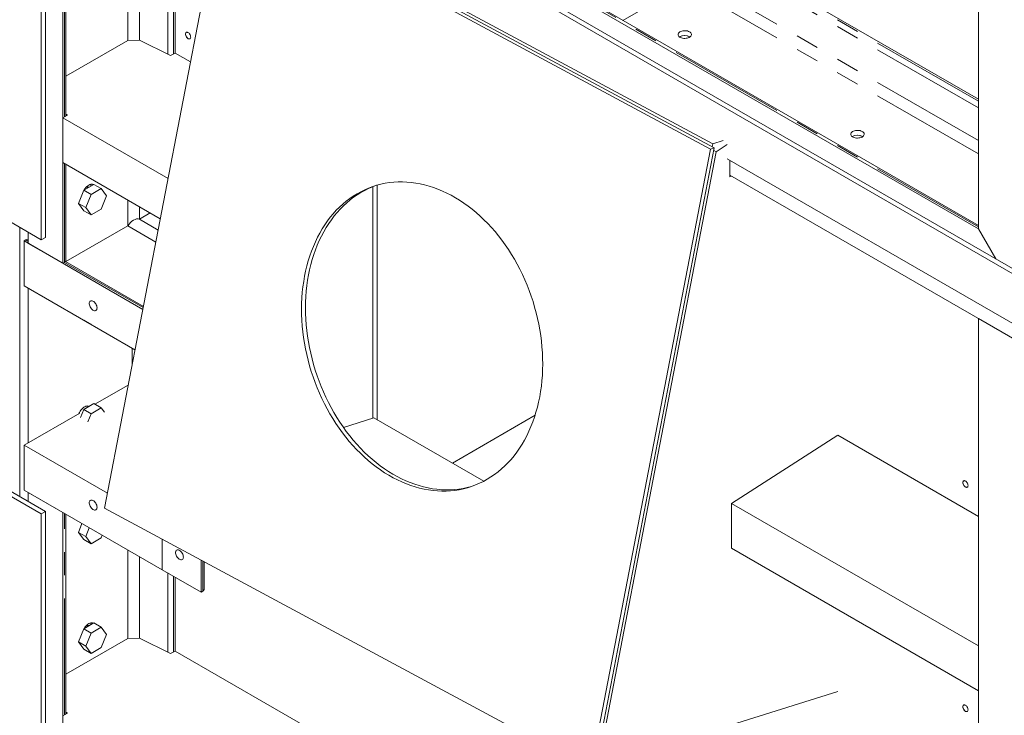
# Model space of a CAD drawing. Header units: millimetres. Extents: x 450 to 25135, y 150 to 17673.
# Tile 104 of 256: x 7221 to 8833, y 9357 to 10497. Entities that reach past the tile are written whole.
import ezdxf

# ---------------------------------------------------------------- set-up
doc = ezdxf.new("R2010")
doc.units = ezdxf.units.MM
doc.linetypes.add('SLD-Centrada-doble', pattern=[12.7, 6.35, -1.27, 1.27, -1.27, 1.27, -1.27])
doc.linetypes.add('SLD-Continua', pattern=[0])
doc.layers.add('OCULTA', color=8, linetype='SLD-Continua')

msp = doc.modelspace()

# ---------------------------------------------------------------- linework, layer by layer
at = {"layer": 'OCULTA', "linetype": 'SLD-Continua', "lineweight": 18, "ltscale": 30}
for p, q in [((7256, 11814.1), (7256, 10136.3)), ((8790.4, 10154.4), (7291.3, 11019.8)), ((8790.4, 10154.4), (7291.3, 11019.8)), ((8790.4, 10154.4), (7291.3, 11019.8)), ((8847, 10080.9), (7256, 10999.4)), ((8854, 10085), (7263, 11003.5)), ((8790.4, 10926), (8790.4, 10154.4)), ((8790.4, 10926), (8790.4, 10154.4)), ((8790.4, 10926), (8790.4, 10154.4)), ((7263, 10913.6), (7263, 10140.4)), ((7291.3, 10097.9), (7291.3, 10872.8)), ((7296.2, 10339.1), (7296.2, 10870)), ((7475.2, 10442.5), (7475.2, 10766.7)), ((7359.5, 9696.8), (7555.2, 10713.5)), ((7555.2, 10713.5), (8351.5, 10285.1)), ((7561.6, 10715.5), (8358, 10287.2)), ((8355.3, 10293.6), (7566.3, 10718)), ((8790.4, 10366.7), (8330.8, 10632)), ((8790.4, 10366.7), (8330.8, 10632)), ((8790.4, 10366.7), (8330.8, 10632)), ((8208.3, 10496), (8309.7, 10554.5)), ((8208.3, 10496), (8309.7, 10554.5)), ((8208.3, 10496), (8309.7, 10554.5)), ((8790.4, 10160), (8151.8, 10528.7)), ((8790.4, 10160), (8151.8, 10528.7)), ((8790.4, 10160), (8151.8, 10528.7)), ((7397.6, 10463), (7416.6, 10463.4)), ((7467.8, 10438.2), (7416.6, 10463.4)), ((8317.3, 10469.1), (8318, 10468.7)), ((7397.6, 10463), (7296.2, 10404.4)), ((7475.2, 10442.5), (7467.8, 10438.2)), ((7475.2, 10442.5), (7500.2, 10428)), ((7298.7, 10340.6), (7291.3, 10336.3)), ((7291.3, 10262.9), (7291.3, 10336.3)), ((7291.3, 10336.3), (7463.5, 10237)), ((7296.2, 10342.3), (7298.7, 10340.6)), ((8600.2, 10305.8), (8600.8, 10305.4)), ((8358, 10287.2), (8162.3, 9270.4)), ((8351.5, 10285.1), (8358, 10287.2)), ((8355.3, 10293.6), (8354.3, 10289.1)), ((8372.2, 10298.9), (8355.3, 10293.6)), ((8379.2, 10292.5), (8360.9, 10280.8)), ((8351.5, 10285.1), (8155.8, 9268.4)), ((8360.9, 10280.8), (8166.9, 9273.1)), ((8360.9, 10280.8), (8357.1, 10282.7)), ((7291.3, 10262.9), (7450.7, 10170.8)), ((7296.2, 10102.4), (7296.2, 10260.1)), ((8847, 9999.3), (8379.2, 10269.3)), ((8383.6, 10239.5), (8383.6, 10266.8)), ((8854, 9970.7), (8383.6, 10242.3)), ((8385.9, 10240.9), (8383.6, 10239.5)), ((7342.1, 10227.3), (7325.4, 10217.6)), ((7332.7, 10221.8), (7330.2, 10223.3)), ((7342.1, 10227.3), (7354.1, 10220.3)), ((7798.9, 9844.3), (7798.9, 10223.4)), ((7798.9, 9844.3), (7798.9, 10223.4)), ((7806, 9841.8), (7806, 10226)), ((7325.4, 10217.6), (7317, 10196)), ((7325.4, 10217.6), (7337.4, 10210.7)), ((7337.4, 10210.7), (7329, 10189.1)), ((7354.1, 10220.3), (7337.4, 10210.7)), ((7362.5, 10208.4), (7354.1, 10220.3)), ((7354.1, 10186.8), (7362.5, 10208.4)), ((7317, 10196), (7329, 10189.1)), ((7317, 10196), (7325.4, 10184.1)), ((7256, 10136.3), (7185.3, 10177.1)), ((7325.4, 10184.1), (7337.4, 10177.2)), ((7329, 10189.1), (7337.4, 10177.2)), ((7337.4, 10177.2), (7354.1, 10186.8)), ((7434.2, 10180.4), (7416.6, 10170.2)), ((7397.6, 10159.2), (7296.2, 10100.7)), ((7220.6, 9715.8), (7220.6, 10156.7)), ((7234.7, 10148.5), (7234.7, 10130.6)), ((8818.7, 10105.4), (8790.4, 10154.4)), ((8818.7, 10105.4), (8790.4, 10154.4)), ((8818.7, 10105.4), (8790.4, 10154.4)), ((8790.4, 10154.4), (8818.7, 10105.4)), ((8790.4, 10154.4), (8818.7, 10105.4)), ((8790.4, 10154.4), (8818.7, 10105.4)), ((7227.7, 10134.7), (7230.5, 10136.3)), ((7227.7, 10061.2), (7227.7, 10134.7)), ((7422.2, 10022.4), (7227.7, 10134.7)), ((7234.7, 10136.2), (7234, 10136.6)), ((7291.3, 10097.9), (7234.7, 10130.6)), ((7263, 10140.4), (7256, 10136.3)), ((7294.1, 10099.5), (7291.3, 10097.9)), ((7423.1, 10027.4), (7295.7, 10101)), ((7409.4, 9956.2), (7227.7, 10061.2)), ((7234.7, 10057.1), (7234.7, 9804)), ((7234.7, 10057.1), (7234.7, 9804)), ((7234.7, 10057.1), (7234.7, 9804)), ((7234.7, 10057.1), (7234.7, 9804)), ((7325, 10005), (7325.4, 10004.5)), ((7325.4, 10004.5), (7337.4, 9997.5)), ((7337.1, 9998), (7337.4, 9997.5)), ((7337.4, 9997.5), (7337.6, 9997.7)), ((8854, 9970.7), (8790.4, 10007.4)), ((8790.4, 7918.6), (8790.4, 10007.4)), ((7404.5, 9930.4), (7404.5, 9959.1)), ((7404.5, 9930.4), (7404.5, 9959.1)), ((7404.5, 9930.4), (7404.5, 9959.1)), ((7404.5, 9930.4), (7404.5, 9959.1)), ((7343.9, 9867), (7398.3, 9898.4)), ((7342.1, 9868), (7325.4, 9858.3)), ((7342.1, 9868), (7354.1, 9861)), ((7227.7, 9799.9), (7319, 9852.6)), ((7325.4, 9858.3), (7320.3, 9845.2)), ((7325.4, 9858.3), (7337.4, 9851.4)), ((7332.7, 9862.6), (7330.2, 9864.1)), ((7337.4, 9851.4), (7332.3, 9838.2)), ((7354.1, 9861), (7337.4, 9851.4)), ((7359.2, 9853.8), (7354.1, 9861)), ((7750.6, 9829.1), (7800.7, 9844.8)), ((7800.7, 9844.8), (7980.6, 9741)), ((8064.5, 9848.9), (7929.1, 9770.7)), ((8385.9, 9704.5), (8560.1, 9816.2)), ((8560.1, 9816.2), (8790.4, 9683.2)), ((7227.7, 9726.4), (7227.7, 9799.9)), ((7227.7, 9799.9), (7364.2, 9721.1)), ((7185.3, 9728), (7256, 9687.2)), ((7192.3, 9732.1), (7263, 9691.3)), ((7227.7, 9726.4), (7454, 9595.8)), ((7234.7, 9722.3), (7234.7, 9707.6)), ((7234.7, 9722.3), (7291.3, 9689.6)), ((7263, 9691.3), (7256, 9687.2)), ((7263, 9691.3), (7263, 8466.5)), ((7291.3, 8417.5), (7291.3, 9689.6)), ((8155.8, 9268.4), (7359.5, 9696.8)), ((8385.9, 9704.5), (8790.4, 9471)), ((8385.9, 9631), (8385.9, 9704.5)), ((7256, 9687.2), (7256, 8462.4)), ((7296.2, 9359.3), (7296.2, 9686.9)), ((7322.6, 9671.6), (7317, 9657.1)), ((7317, 9657.1), (7329, 9650.2)), ((7317, 9657.1), (7325.4, 9645.2)), ((7334.6, 9664.6), (7329, 9650.2)), ((7325.4, 9645.2), (7337.4, 9638.3)), ((7329, 9650.2), (7337.4, 9638.3)), ((7337.4, 9638.3), (7354.1, 9647.9)), ((7354.1, 9647.9), (7355.9, 9652.4)), ((7454, 9595.8), (7454, 9646)), ((7454, 9595.8), (7454, 9646)), ((8385.9, 9631), (8790.4, 9397.5)), ((7517.6, 9559), (7517.6, 9611.7)), ((7522.4, 9563.5), (7522.4, 9609.1)), ((7517.6, 9559), (7454, 9595.8)), ((7475.2, 9462.6), (7475.2, 9583.5)), ((7520.4, 9560.6), (7517.6, 9559)), ((7325.4, 9499), (7317, 9477.5)), ((7342.1, 9508.7), (7325.4, 9499)), ((7325.4, 9499), (7337.4, 9492.1)), ((7332.7, 9503.3), (7330.2, 9504.8)), ((7354.1, 9501.8), (7337.4, 9492.1)), ((7342.1, 9508.7), (7354.1, 9501.8)), ((7362.5, 9489.9), (7354.1, 9501.8)), ((7397.6, 9483.2), (7296.2, 9424.6)), ((7337.4, 9492.1), (7329, 9470.5)), ((7354.1, 9468.3), (7362.5, 9489.9)), ((7397.6, 9483.2), (7416.6, 9483.6)), ((7467.8, 9458.4), (7416.6, 9483.6)), ((7317, 9477.5), (7329, 9470.5)), ((7317, 9477.5), (7325.4, 9465.6)), ((7325.4, 9465.6), (7337.4, 9458.6)), ((7329, 9470.5), (7337.4, 9458.6)), ((7337.4, 9458.6), (7354.1, 9468.3)), ((8790.4, 9397.5), (8790.4, 9471)), ((7475.2, 9462.6), (7467.8, 9458.4)), ((7475.2, 9462.6), (8083.3, 9111.6)), ((8166.9, 9273.1), (8560.1, 9396.6)), ((7298.7, 9360.7), (7291.3, 9356.5)), ((7296.2, 9362.4), (7298.7, 9360.7))]:
    msp.add_line(p, q, dxfattribs=at)
at = {"layer": 'OCULTA', "linetype": 'SLD-Centrada-doble', "lineweight": 18, "ltscale": 30}
for p, q in [((7294.1, 10338), (7294.1, 10871.2)), ((7397.6, 10463), (7397.6, 10811.5)), ((7416.6, 10463.4), (7416.6, 10800.5)), ((7462.9, 10440.7), (7462.9, 10773.8)), ((7472.4, 10440.9), (7472.4, 10768.3)), ((8790.4, 10363.4), (8328, 10630.4)), ((8790.4, 10363.4), (8328, 10630.4)), ((8790.4, 10363.4), (8328, 10630.4)), ((8790.4, 10352.5), (8323, 10622.3)), ((8790.4, 10352.5), (8323, 10622.3)), ((8790.4, 10352.5), (8323, 10622.3)), ((8790.4, 10299), (8319.6, 10570.8)), ((8790.4, 10299), (8319.6, 10570.8)), ((8790.4, 10299), (8319.6, 10570.8)), ((8790.4, 10277.1), (8309.7, 10554.5)), ((8790.4, 10277.1), (8309.7, 10554.5)), ((8790.4, 10277.1), (8309.7, 10554.5)), ((8790.4, 10157.6), (8149.7, 10527.5)), ((8790.4, 10157.6), (8149.7, 10527.5)), ((8790.4, 10157.6), (8149.7, 10527.5)), ((7294.1, 10099.5), (7294.1, 10261.2)), ((7397.6, 10159.2), (7397.6, 10201.5)), ((7416.6, 10170.2), (7416.6, 10190.6)), ((7443.4, 10132.8), (7397.6, 10159.2)), ((7447.2, 10152.5), (7416.6, 10170.2)), ((7234.7, 10133.8), (7230.5, 10136.3)), ((7422.7, 10025.3), (7294.1, 10099.5)), ((7294.1, 9358.1), (7294.1, 9688)), ((7397.6, 9483.2), (7397.6, 9628.3)), ((7416.6, 9483.6), (7416.6, 9617.3)), ((7520.4, 9560.6), (7520.4, 9610.2)), ((7462.9, 9460.8), (7462.9, 9590.6)), ((7472.4, 9461), (7472.4, 9585.1))]:
    msp.add_line(p, q, dxfattribs=at)
at = {"layer": 'OCULTA', "linetype": 'SLD-Continua', "lineweight": 18, "ltscale": 30, "flags": 128}
for points in [[(7500.6, 10468.6), (7500.5, 10469.8), (7500.2, 10471.2), (7499.6, 10472.5), (7498.8, 10473.7), (7497.9, 10474.8), (7496.9, 10475.6), (7495.9, 10476.2), (7494.9, 10476.5), (7494, 10476.5), (7493.2, 10476.2), (7492.6, 10475.5), (7492.2, 10474.6), (7492.1, 10473.5), (7492.2, 10472.3), (7492.6, 10471), (7493.2, 10469.6), (7494, 10468.4), (7494.9, 10467.3), (7495.9, 10466.5), (7496.9, 10465.9), (7497.9, 10465.6), (7498.8, 10465.6), (7499.6, 10466), (7500.2, 10466.6), (7500.5, 10467.5), (7500.6, 10468.6)], [(7496.4, 10476), (7495.6, 10476.3), (7494.6, 10476.5), (7493.7, 10476.4), (7493, 10475.9), (7492.5, 10475.1), (7492.2, 10474.1), (7492.2, 10472.9), (7492.5, 10471.5), (7493, 10470.2), (7493.7, 10468.9), (7494.6, 10467.7), (7495.6, 10466.7), (7496.7, 10466), (7497.7, 10465.7), (7498.7, 10465.6), (7499.5, 10465.9), (7500.1, 10466.6), (7500.5, 10467.5), (7500.6, 10468.6), (7500.6, 10468.6)], [(8317.3, 10477.3), (8318.6, 10476.4), (8319.6, 10475.4), (8320.2, 10474.3), (8320.5, 10473.2), (8320.5, 10472.1), (8320.1, 10471), (8319.4, 10469.9), (8318.3, 10468.9), (8317, 10468.1), (8315.4, 10467.4), (8313.6, 10466.9), (8311.8, 10466.6), (8309.8, 10466.4), (8307.8, 10466.5), (8305.9, 10466.8), (8304.1, 10467.3), (8302.5, 10467.9), (8301.1, 10468.7), (8300, 10469.7), (8299.2, 10470.7), (8298.7, 10471.8), (8298.6, 10472.9), (8298.8, 10474.1), (8299.3, 10475.1), (8300.2, 10476.2), (8301.4, 10477.1), (8302.9, 10477.8), (8304.6, 10478.4), (8306.4, 10478.9), (8308.3, 10479.1), (8310.3, 10479.1), (8312.2, 10478.9), (8314.1, 10478.6), (8315.8, 10478), (8317.3, 10477.3)], [(8317.3, 10477.3), (8318.6, 10476.4), (8319.6, 10475.4), (8320.2, 10474.3), (8320.5, 10473.2), (8320.5, 10472.1), (8320.1, 10471), (8319.4, 10469.9), (8318.3, 10468.9), (8317, 10468.1), (8315.4, 10467.4), (8313.6, 10466.9), (8311.8, 10466.6), (8309.8, 10466.4), (8307.8, 10466.5), (8305.9, 10466.8), (8304.1, 10467.3), (8302.5, 10467.9), (8301.1, 10468.7), (8300, 10469.7), (8299.2, 10470.7), (8298.7, 10471.8), (8298.6, 10472.9), (8298.8, 10474.1), (8299.3, 10475.1), (8300.2, 10476.2), (8301.4, 10477.1), (8302.9, 10477.8), (8304.6, 10478.4), (8306.4, 10478.9), (8308.3, 10479.1), (8310.3, 10479.1), (8312.2, 10478.9), (8314.1, 10478.6), (8315.8, 10478), (8317.3, 10477.3)], [(8317.3, 10477.3), (8318.6, 10476.4), (8319.6, 10475.4), (8320.2, 10474.3), (8320.5, 10473.2), (8320.5, 10472.1), (8320.1, 10471), (8319.4, 10469.9), (8318.3, 10468.9), (8317, 10468.1), (8315.4, 10467.4), (8313.6, 10466.9), (8311.8, 10466.6), (8309.8, 10466.4), (8307.8, 10466.5), (8305.9, 10466.8), (8304.1, 10467.3), (8302.5, 10467.9), (8301.1, 10468.7), (8300, 10469.7), (8299.2, 10470.7), (8298.7, 10471.8), (8298.6, 10472.9), (8298.8, 10474.1), (8299.3, 10475.1), (8300.2, 10476.2), (8301.4, 10477.1), (8302.9, 10477.8), (8304.6, 10478.4), (8306.4, 10478.9), (8308.3, 10479.1), (8310.3, 10479.1), (8312.2, 10478.9), (8314.1, 10478.6), (8315.8, 10478), (8317.3, 10477.3)], [(8600.2, 10314), (8601.4, 10313.1), (8602.4, 10312.1), (8603.1, 10311.1), (8603.4, 10309.9), (8603.3, 10308.8), (8602.9, 10307.7), (8602.2, 10306.6), (8601.1, 10305.7), (8599.8, 10304.8), (8598.2, 10304.1), (8596.5, 10303.6), (8594.6, 10303.3), (8592.6, 10303.2), (8590.7, 10303.2), (8588.8, 10303.5), (8587, 10304), (8585.3, 10304.6), (8584, 10305.4), (8582.8, 10306.4), (8582, 10307.4), (8581.5, 10308.5), (8581.4, 10309.6), (8581.6, 10310.8), (8582.2, 10311.9), (8583.1, 10312.9), (8584.3, 10313.8), (8585.7, 10314.6), (8587.4, 10315.2), (8589.2, 10315.6), (8591.2, 10315.8), (8593.1, 10315.8), (8595.1, 10315.7), (8596.9, 10315.3), (8598.7, 10314.7), (8600.2, 10314)], [(8600.2, 10314), (8601.4, 10313.1), (8602.4, 10312.1), (8603.1, 10311.1), (8603.4, 10309.9), (8603.3, 10308.8), (8602.9, 10307.7), (8602.2, 10306.6), (8601.1, 10305.7), (8599.8, 10304.8), (8598.2, 10304.1), (8596.5, 10303.6), (8594.6, 10303.3), (8592.6, 10303.2), (8590.7, 10303.2), (8588.8, 10303.5), (8587, 10304), (8585.3, 10304.6), (8584, 10305.4), (8582.8, 10306.4), (8582, 10307.4), (8581.5, 10308.5), (8581.4, 10309.6), (8581.6, 10310.8), (8582.2, 10311.9), (8583.1, 10312.9), (8584.3, 10313.8), (8585.7, 10314.6), (8587.4, 10315.2), (8589.2, 10315.6), (8591.2, 10315.8), (8593.1, 10315.8), (8595.1, 10315.7), (8596.9, 10315.3), (8598.7, 10314.7), (8600.2, 10314)], [(8600.2, 10314), (8601.4, 10313.1), (8602.4, 10312.1), (8603.1, 10311.1), (8603.4, 10309.9), (8603.3, 10308.8), (8602.9, 10307.7), (8602.2, 10306.6), (8601.1, 10305.7), (8599.8, 10304.8), (8598.2, 10304.1), (8596.5, 10303.6), (8594.6, 10303.3), (8592.6, 10303.2), (8590.7, 10303.2), (8588.8, 10303.5), (8587, 10304), (8585.3, 10304.6), (8584, 10305.4), (8582.8, 10306.4), (8582, 10307.4), (8581.5, 10308.5), (8581.4, 10309.6), (8581.6, 10310.8), (8582.2, 10311.9), (8583.1, 10312.9), (8584.3, 10313.8), (8585.7, 10314.6), (8587.4, 10315.2), (8589.2, 10315.6), (8591.2, 10315.8), (8593.1, 10315.8), (8595.1, 10315.7), (8596.9, 10315.3), (8598.7, 10314.7), (8600.2, 10314)], [(7326.2, 10218.1), (7326.2, 10218.2), (7327.5, 10220.2), (7328.9, 10222), (7330.5, 10223.6), (7332.1, 10225), (7333.7, 10226.1), (7335.4, 10226.9), (7337, 10227.4), (7338.6, 10227.5), (7340, 10227.4), (7341.2, 10226.8)], [(7336.8, 10227.4), (7337.2, 10225.9), (7337.3, 10224.5)], [(7927, 10209.4), (7934, 10205.4), (7941, 10201.2), (7947.9, 10196.6), (7954.7, 10191.7), (7961.4, 10186.5), (7968, 10181.1), (7974.4, 10175.3), (7980.8, 10169.3), (7987, 10163.1), (7993, 10156.5), (7998.9, 10149.8), (8004.6, 10142.8), (8010.2, 10135.6), (8015.6, 10128.1), (8020.8, 10120.5), (8025.8, 10112.6), (8030.6, 10104.6), (8035.2, 10096.4), (8039.6, 10088.1), (8043.7, 10079.6), (8047.7, 10070.9), (8051.4, 10062.1), (8054.9, 10053.3), (8058.1, 10044.3), (8061.1, 10035.2), (8063.8, 10026), (8066.3, 10016.8), (8068.6, 10007.5), (8070.5, 9998.2), (8072.3, 9988.9), (8073.7, 9979.5), (8074.9, 9970.1), (8075.8, 9960.8), (8076.5, 9951.5), (8076.9, 9942.2), (8077, 9932.9), (8076.9, 9923.7), (8076.4, 9914.6), (8075.7, 9905.6), (8074.8, 9896.7), (8073.6, 9887.9), (8072.1, 9879.2), (8070.3, 9870.6), (8068.3, 9862.2), (8066, 9854), (8063.5, 9845.9), (8060.7, 9838), (8057.7, 9830.3), (8054.4, 9822.8), (8050.9, 9815.5), (8047.2, 9808.4), (8043.2, 9801.6), (8039, 9795), (8034.6, 9788.7), (8030, 9782.6), (8025.2, 9776.7), (8020.1, 9771.2), (8014.9, 9765.9), (8009.5, 9761), (8003.9, 9756.3), (7998.2, 9751.9), (7992.3, 9747.8), (7986.2, 9744.1), (7980, 9740.6), (7973.7, 9737.5), (7967.2, 9734.8), (7960.6, 9732.3), (7953.9, 9730.2), (7947.1, 9728.4), (7940.2, 9727), (7933.2, 9725.9), (7926.1, 9725.1), (7919, 9724.7), (7911.8, 9724.7), (7904.6, 9725), (7897.4, 9725.6), (7890.1, 9726.6), (7882.8, 9727.9), (7875.5, 9729.6), (7868.2, 9731.6), (7860.9, 9733.9), (7853.7, 9736.6), (7846.5, 9739.6), (7839.3, 9742.9), (7832.2, 9746.6), (7825.1, 9750.6), (7818.1, 9754.8), (7811.3, 9759.4), (7804.5, 9764.3), (7797.8, 9769.5), (7791.2, 9774.9), (7784.7, 9780.7), (7778.4, 9786.7), (7772.2, 9792.9), (7766.1, 9799.5), (7760.3, 9806.2), (7754.5, 9813.2), (7749, 9820.4), (7743.6, 9827.9), (7738.4, 9835.5), (7733.4, 9843.4), (7728.6, 9851.4), (7724, 9859.6), (7719.6, 9867.9), (7715.4, 9876.4), (7711.5, 9885.1), (7707.8, 9893.8), (7704.3, 9902.7), (7701.1, 9911.7), (7698.1, 9920.8), (7695.3, 9930), (7692.8, 9939.2), (7690.6, 9948.5), (7688.6, 9957.8), (7686.9, 9967.1), (7685.4, 9976.5), (7684.3, 9985.8), (7683.3, 9995.2), (7682.7, 10004.5), (7682.3, 10013.8), (7682.2, 10023.1), (7682.3, 10032.2), (7682.7, 10041.4), (7683.4, 10050.4), (7684.4, 10059.3), (7685.6, 10068.1), (7687.1, 10076.8), (7688.8, 10085.3), (7690.9, 10093.7), (7693.1, 10102), (7695.7, 10110.1), (7698.4, 10118), (7701.5, 10125.7), (7704.7, 10133.2), (7708.2, 10140.5), (7712, 10147.5), (7715.9, 10154.4), (7720.1, 10161), (7724.5, 10167.3), (7729.2, 10173.4), (7734, 10179.2), (7739, 10184.8), (7744.2, 10190.1), (7749.6, 10195), (7755.2, 10199.7), (7761, 10204.1), (7766.9, 10208.2), (7773, 10211.9), (7779.2, 10215.3), (7785.5, 10218.5), (7792, 10221.2), (7798.6, 10223.7), (7805.3, 10225.8), (7812.1, 10227.6), (7819, 10229), (7826, 10230.1), (7833, 10230.9), (7840.2, 10231.3), (7847.3, 10231.3), (7854.6, 10231), (7861.8, 10230.4), (7869.1, 10229.4), (7876.4, 10228.1), (7883.7, 10226.4), (7891, 10224.4), (7898.2, 10222.1), (7905.5, 10219.4), (7912.7, 10216.4), (7919.9, 10213.1), (7927, 10209.4)], [(7960.3, 9732.2), (7960.3, 9732.2), (7953.5, 9730.4), (7946.6, 9729), (7939.6, 9727.9), (7932.6, 9727.2), (7925.5, 9726.8), (7918.3, 9726.7), (7911.1, 9727), (7903.8, 9727.6), (7896.5, 9728.6), (7889.2, 9729.9), (7881.9, 9731.6), (7874.7, 9733.6), (7867.4, 9736), (7860.1, 9738.6), (7852.9, 9741.6), (7845.8, 9745), (7838.6, 9748.6), (7831.6, 9752.6), (7824.6, 9756.9), (7817.7, 9761.4), (7810.9, 9766.3), (7804.2, 9771.5), (7797.6, 9777), (7791.2, 9782.7), (7784.9, 9788.7), (7778.7, 9795), (7772.6, 9801.5), (7766.7, 9808.2), (7761, 9815.2), (7755.4, 9822.5), (7750, 9829.9), (7744.9, 9837.5), (7739.8, 9845.4), (7735, 9853.4), (7730.5, 9861.6), (7726.1, 9870), (7721.9, 9878.5), (7718, 9887.1), (7714.2, 9895.9), (7710.8, 9904.8), (7707.5, 9913.8), (7704.5, 9922.8), (7701.8, 9932), (7699.3, 9941.2), (7697.1, 9950.5), (7695.1, 9959.8), (7693.4, 9969.2), (7691.9, 9978.5), (7690.7, 9987.9), (7689.8, 9997.2), (7689.1, 10006.6), (7688.7, 10015.9), (7688.6, 10025.1), (7688.8, 10034.3), (7689.2, 10043.4), (7689.9, 10052.4), (7690.8, 10061.3), (7692.1, 10070.1), (7693.6, 10078.8), (7695.3, 10087.4), (7697.3, 10095.8), (7699.6, 10104), (7702.1, 10112.1), (7704.9, 10120), (7707.9, 10127.7), (7711.2, 10135.2), (7714.7, 10142.5), (7718.4, 10149.6), (7722.4, 10156.4), (7726.6, 10163), (7731, 10169.4), (7735.6, 10175.5), (7740.5, 10181.3), (7745.5, 10186.8), (7750.7, 10192.1), (7756.1, 10197.1), (7761.7, 10201.7), (7767.4, 10206.1), (7773.3, 10210.2), (7779.4, 10213.9), (7785.6, 10217.4), (7792, 10220.5), (7798.5, 10223.3), (7805, 10225.7), (7805.3, 10225.8)], [(7347.2, 10024.8), (7347, 10026.4), (7346.7, 10028), (7346, 10029.7), (7345.2, 10031.3), (7344.2, 10032.8), (7343, 10034.1), (7341.8, 10035.2), (7340.5, 10036), (7339.2, 10036.5), (7338, 10036.7), (7336.9, 10036.6), (7336, 10036.1), (7335.3, 10035.3), (7334.7, 10034.2), (7334.5, 10032.9), (7334.5, 10031.4), (7334.7, 10029.8), (7335.3, 10028.2), (7336, 10026.5), (7336.9, 10025), (7338, 10023.5), (7339.2, 10022.3), (7340.5, 10021.4), (7341.8, 10020.7), (7343, 10020.3), (7344.2, 10020.3), (7345.2, 10020.7), (7346, 10021.3), (7346.7, 10022.2), (7347, 10023.4), (7347.2, 10024.8)], [(7334.2, 9863.5), (7333.1, 9863.9), (7331.7, 9864.2), (7330.3, 9864.1), (7328.7, 9863.7), (7327.1, 9863), (7325.5, 9862), (7323.9, 9860.7), (7322.3, 9859.2), (7320.9, 9857.4), (7319.6, 9855.6), (7318.5, 9853.6), (7317.7, 9851.8)], [(7334.2, 9863.5), (7333.1, 9863.9), (7331.7, 9864.2), (7330.3, 9864.1), (7328.7, 9863.7), (7327.1, 9863), (7325.5, 9862), (7323.9, 9860.7), (7322.3, 9859.2), (7320.9, 9857.4), (7319.6, 9855.6), (7318.5, 9853.6), (7317.7, 9851.8)], [(7334.2, 9863.5), (7333.1, 9863.9), (7331.7, 9864.2), (7330.3, 9864.1), (7328.7, 9863.7), (7327.1, 9863), (7325.5, 9862), (7323.9, 9860.7), (7322.3, 9859.2), (7320.9, 9857.4), (7319.6, 9855.6), (7318.5, 9853.6), (7317.7, 9851.8)], [(7334.2, 9863.5), (7333.1, 9863.9), (7331.7, 9864.2), (7330.3, 9864.1), (7328.7, 9863.7), (7327.1, 9863), (7325.5, 9862), (7323.9, 9860.7), (7322.3, 9859.2), (7320.9, 9857.4), (7319.6, 9855.6), (7318.5, 9853.6), (7317.7, 9851.8)], [(8773.4, 9733.8), (8773.3, 9735.1), (8772.9, 9736.4), (8772.4, 9737.7), (8771.6, 9738.9), (8770.7, 9740), (8769.7, 9740.9), (8768.7, 9741.5), (8767.7, 9741.8), (8766.8, 9741.7), (8766, 9741.4), (8765.4, 9740.8), (8765, 9739.9), (8764.9, 9738.8), (8765, 9737.5), (8765.4, 9736.2), (8766, 9734.9), (8766.8, 9733.6), (8767.7, 9732.6), (8768.7, 9731.7), (8769.7, 9731.1), (8770.7, 9730.8), (8771.6, 9730.8), (8772.4, 9731.2), (8772.9, 9731.8), (8773.3, 9732.7), (8773.4, 9733.8)], [(8769.2, 9741.2), (8768.4, 9741.6), (8767.4, 9741.8), (8766.5, 9741.6), (8765.8, 9741.2), (8765.2, 9740.4), (8765, 9739.3), (8765, 9738.1), (8765.2, 9736.8), (8765.8, 9735.4), (8766.5, 9734.1), (8767.4, 9732.9), (8768.4, 9731.9), (8769.5, 9731.3), (8770.5, 9730.9), (8771.5, 9730.9), (8772.3, 9731.2), (8772.9, 9731.8), (8773.3, 9732.7), (8773.4, 9733.9), (8773.4, 9733.9)], [(7347.2, 9698.2), (7347, 9699.8), (7346.7, 9701.4), (7346, 9703.1), (7345.2, 9704.7), (7344.2, 9706.2), (7343, 9707.5), (7341.8, 9708.6), (7340.5, 9709.4), (7339.2, 9709.9), (7338, 9710.1), (7336.9, 9710), (7336, 9709.5), (7335.3, 9708.7), (7334.7, 9707.6), (7334.5, 9706.3), (7334.5, 9704.8), (7334.7, 9703.2), (7335.3, 9701.5), (7336, 9699.9), (7336.9, 9698.3), (7338, 9696.9), (7339.2, 9695.7), (7340.5, 9694.7), (7341.8, 9694.1), (7343, 9693.7), (7344.2, 9693.7), (7345.2, 9694), (7346, 9694.7), (7346.7, 9695.6), (7347, 9696.8), (7347.2, 9698.2)], [(7488.6, 9616.6), (7488.5, 9618.1), (7488.1, 9619.8), (7487.5, 9621.4), (7486.6, 9623.1), (7485.6, 9624.6), (7484.4, 9625.9), (7483.2, 9627), (7481.9, 9627.8), (7480.6, 9628.3), (7479.4, 9628.5), (7478.3, 9628.3), (7477.4, 9627.8), (7476.7, 9627), (7476.2, 9626), (7475.9, 9624.7), (7475.9, 9623.2), (7476.2, 9621.6), (7476.7, 9619.9), (7477.4, 9618.3), (7478.3, 9616.7), (7479.4, 9615.3), (7480.6, 9614.1), (7481.9, 9613.1), (7483.2, 9612.4), (7484.4, 9612.1), (7485.6, 9612.1), (7486.6, 9612.4), (7487.5, 9613), (7488.1, 9614), (7488.5, 9615.2), (7488.6, 9616.6)], [(7326.2, 9499.5), (7326.2, 9499.6), (7327.5, 9501.6), (7328.9, 9503.4), (7330.5, 9505.1), (7332.1, 9506.4), (7333.7, 9507.5), (7335.4, 9508.3), (7337, 9508.8), (7338.6, 9509), (7340, 9508.8), (7341.2, 9508.3)], [(7336.8, 9508.8), (7337.2, 9507.3), (7337.3, 9505.9)], [(8773.4, 9366.4), (8773.3, 9367.6), (8772.9, 9369), (8772.4, 9370.3), (8771.6, 9371.5), (8770.7, 9372.6), (8769.7, 9373.4), (8768.7, 9374), (8767.7, 9374.3), (8766.8, 9374.3), (8766, 9374), (8765.4, 9373.3), (8765, 9372.4), (8764.9, 9371.3), (8765, 9370.1), (8765.4, 9368.7), (8766, 9367.4), (8766.8, 9366.2), (8767.7, 9365.1), (8768.7, 9364.3), (8769.7, 9363.7), (8770.7, 9363.4), (8771.6, 9363.4), (8772.4, 9363.7), (8772.9, 9364.4), (8773.3, 9365.3), (8773.4, 9366.4)], [(8769.2, 9373.8), (8768.4, 9374.1), (8767.4, 9374.3), (8766.5, 9374.2), (8765.8, 9373.7), (8765.2, 9372.9), (8765, 9371.9), (8765, 9370.7), (8765.2, 9369.3), (8765.8, 9368), (8766.5, 9366.6), (8767.4, 9365.5), (8768.4, 9364.5), (8769.5, 9363.8), (8770.5, 9363.4), (8771.5, 9363.4), (8772.3, 9363.7), (8772.9, 9364.4), (8773.3, 9365.3), (8773.4, 9366.4), (8773.4, 9366.4)]]:
    msp.add_lwpolyline(points, dxfattribs=at)
at = {"layer": 'OCULTA', "linetype": 'SLD-Continua', "lineweight": 18, "ltscale": 900}
for centre, radius, start, end in [((8309.6, 10454.8), 16.3, 58.7906, 121.2094), ((8309.6, 10454.8), 16.3, 58.7906, 121.2094), ((8309.6, 10454.7), 16.4, 61.8245, 121.057), ((8592.4, 10291.5), 16.3, 58.7906, 121.2094), ((8592.4, 10291.5), 16.3, 58.7906, 121.2094), ((8592.4, 10291.4), 16.4, 61.8245, 121.0571), ((7331.3, 10217.4), 6.03, 61.9934, 100.8656), ((7331.3, 10217.4), 6.04, 62.0251, 101.3199), ((7331.3, 10217.4), 6.04, 62.0251, 101.3199), ((7331.3, 10217.4), 6.04, 62.0251, 101.3199), ((7232.5, 10133.6), 3.39, 64.3824, 126.928), ((7292.7, 10102.7), 3.47, 293.9097, 354.7702), ((7519, 9563.8), 3.48, 293.9831, 354.6968), ((7331.3, 9498.9), 6.03, 61.9934, 100.8653), ((7331.3, 9498.9), 6.03, 61.9934, 100.8654), ((7331.3, 9498.9), 6.03, 61.9934, 100.8654), ((7331.3, 9498.9), 6.03, 61.9934, 100.8654)]:
    msp.add_arc(centre, radius, start, end, dxfattribs=at)
msp.add_ellipse((7407.5, 10153.5), major_axis=(10.1, 16.1), ratio=0.599893, start_param=0.101492, end_param=1.592457, dxfattribs=at)

doc.saveas('drawing.dxf')
